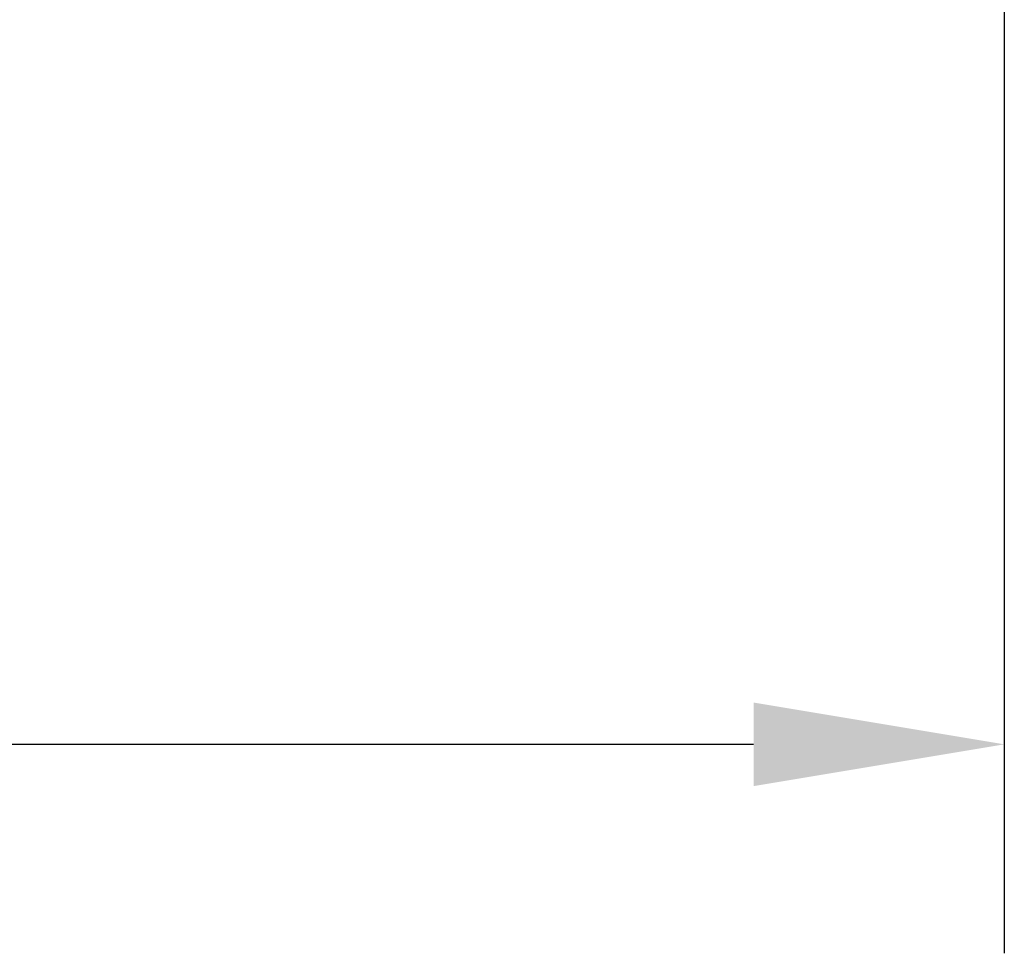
# Model space of a CAD drawing. Header units: millimetres. Extents: x 91 to 530, y 134 to 288.
# Tile 4 of 31: x 155 to 167, y 154 to 165. Entities that reach past the tile are written whole.
import ezdxf

# ---------------------------------------------------------------- set-up
doc = ezdxf.new("R2010")
doc.units = ezdxf.units.MM
doc.header["$LTSCALE"] = 32.67
doc.header["$PDMODE"] = 3
doc.header["$PDSIZE"] = 8
doc.layers.get('0').update_dxf_attribs({"linetype": 'CONTINUOUS'})
doc.layers.get('Defpoints').update_dxf_attribs({"linetype": 'CONTINUOUS'})
doc.layers.add('51__DRAFT_DIMS', color=7, linetype='CONTINUOUS')
doc.styles.get("Standard").update_dxf_attribs({"font": 'Roboto-Regular.ttf'})
doc.dimstyles.new('DIMSTYLE_2', dxfattribs={"dimtxt": 3, "dimasz": 3, "dimexe": 2.5, "dimexo": 0.5, "dimgap": 0.75, "dimtad": 1, "dimdsep": 46, "dimtxsty": 'STANDARD', "dimblk": '_FILLED', "dimblk1": '_FILLED', "dimblk2": '_FILLED', "dimcen": 0.09, "dimclrt": 3, "dimazin": 2, "dimtp": 0.3, "dimtm": 0.3, "dimtfac": 1, "dimtofl": 0, "dimtmove": 0, "dimatfit": 3, "dimldrblk": '_FILLED', "dimfxl": 1, "dimtolj": 1, "dimarcsym": 0})

# ---------------------------------------------------------------- blocks, each defined once
blk = doc.blocks.new('_FILLED')
at = {"color": 0, "linetype": 'ByBlock'}
blk.add_solid([(0, 0), (-1, 0.1667), (-1, -0.1667)], dxfattribs=at)
blk = doc.blocks.new('*D4')
at = {"layer": '51__DRAFT_DIMS', "color": 0, "lineweight": -2}
for p, q in [((127.495, 184.069), (127.495, 153.74)), ((167.195, 184.069), (167.195, 153.74)), ((130.495, 156.24), (164.195, 156.24))]:
    blk.add_line(p, q, dxfattribs=at)
at = {"layer": 'Defpoints', "color": 0}
for p in [(127.495, 184.569), (167.195, 184.569), (167.195, 156.24)]:
    blk.add_point(p, dxfattribs=at)
at = {"layer": '51__DRAFT_DIMS', "color": 0, "linetype": 'ByBlock', "lineweight": -2, "xscale": 3, "yscale": 3, "zscale": 3, "rotation": 180}
blk.add_blockref('_FILLED', (127.495, 156.24), dxfattribs=at)
at = {"layer": '51__DRAFT_DIMS', "color": 0, "linetype": 'ByBlock', "lineweight": -2, "xscale": 3, "yscale": 3, "zscale": 3}
blk.add_blockref('_FILLED', (167.195, 156.24), dxfattribs=at)
at = {"layer": '51__DRAFT_DIMS', "color": 3, "insert": (147.313, 160.99), "char_height": 3, "attachment_point": 2, "line_spacing_factor": 0.9}
blk.add_mtext('\\A1;39.7', dxfattribs=at)

msp = doc.modelspace()

# ---------------------------------------------------------------- dimensions: what is measured, and where the dimension line sits
at = {"layer": '51__DRAFT_DIMS', "color": 4}
dim = msp.add_linear_dim(base=(167.195, 156.24), p1=(127.495, 184.569), p2=(167.195, 184.569), dimstyle='DIMSTYLE_2', dxfattribs=at)
dim.commit()
dim.dimension.update_dxf_attribs({"geometry": '*D4', "text_midpoint": (147.313, 156.24), "dimtype": 160})

doc.saveas('drawing.dxf')
